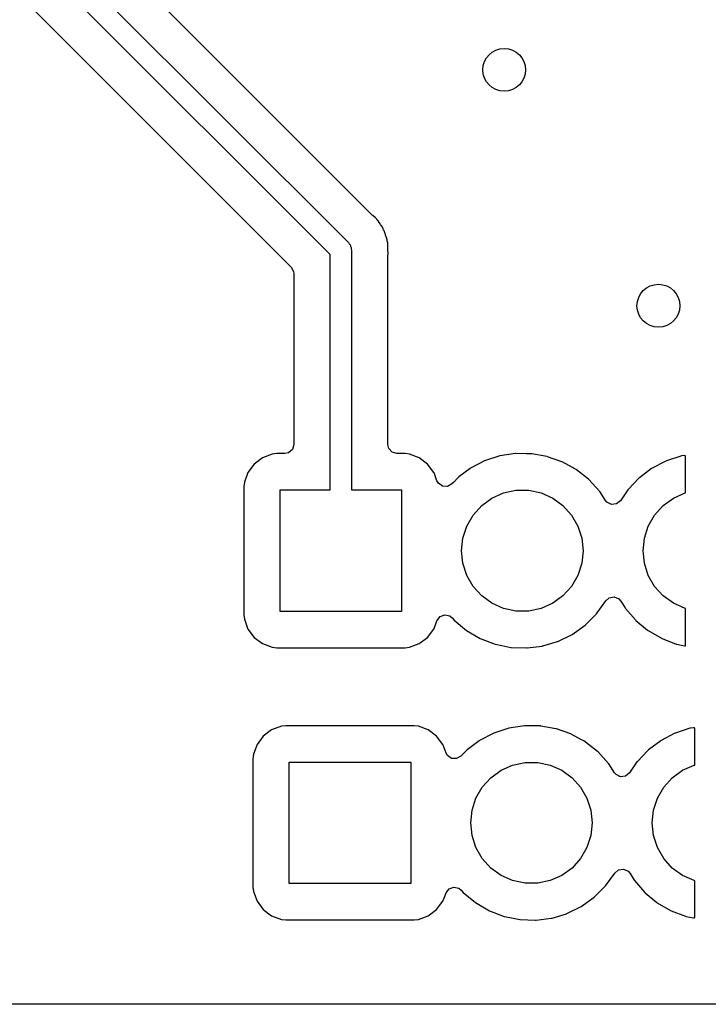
# Model space of a CAD drawing. Extents: x 2.72 to 6.23, y -5.23 to -2.47.
# Tile 6 of 18: x 5.43 to 5.81, y -5.23 to -4.69. Entities that reach past the tile are written whole.
import ezdxf

# ---------------------------------------------------------------- set-up
doc = ezdxf.new("R2010")
doc.units = 0
doc.header["$MEASUREMENT"] = 0
doc.layers.add('BLACK', color=7, linetype='CONTINUOUS')

msp = doc.modelspace()

# ---------------------------------------------------------------- linework, layer by layer
at = {"layer": 'BLACK', "linetype": 'CONTINUOUS'}
for p, q in [((5.6273, -4.79501), (5.47801, -4.64571)), ((5.45654, -4.65255), (5.61418, -4.81019)), ((5.60409, -4.81682), (5.44645, -4.65918)), ((5.43333, -4.67436), (5.58262, -4.82366)), ((5.62765, -4.79532), (5.6273, -4.79501)), ((5.62905, -4.79648), (5.62765, -4.79532)), ((5.62923, -4.79673), (5.62905, -4.79648)), ((5.62955, -4.79717), (5.62923, -4.79673)), ((5.63005, -4.79776), (5.62955, -4.79717)), ((5.63065, -4.79835), (5.63005, -4.79776)), ((5.63081, -4.79862), (5.63065, -4.79835)), ((5.63157, -4.79992), (5.63081, -4.79862)), ((5.63081, -4.79862), (5.63081, -4.79862)), ((5.63183, -4.80031), (5.63157, -4.79992)), ((5.6329, -4.80178), (5.63183, -4.80031)), ((5.63321, -4.80257), (5.6329, -4.80178)), ((5.63355, -4.80327), (5.63321, -4.80257)), ((5.63398, -4.80399), (5.63355, -4.80327)), ((5.63407, -4.80429), (5.63398, -4.80399)), ((5.63449, -4.80574), (5.63407, -4.80429)), ((5.63407, -4.80429), (5.63407, -4.80429)), ((5.63464, -4.80618), (5.63449, -4.80574)), ((5.63531, -4.80787), (5.63464, -4.80618)), ((5.61418, -4.81019), (5.61456, -4.81087)), ((5.61456, -4.81087), (5.61511, -4.81142)), ((5.61511, -4.81142), (5.61532, -4.81217)), ((5.61532, -4.81217), (5.6157, -4.81284)), ((5.6157, -4.81284), (5.6157, -4.81362)), ((5.63535, -4.80818), (5.63531, -4.80787)), ((5.63542, -4.80871), (5.63535, -4.80818)), ((5.63535, -4.80818), (5.63535, -4.80818)), ((5.63557, -4.80947), (5.63542, -4.80871)), ((5.63581, -4.81028), (5.63557, -4.80947)), ((5.63582, -4.81059), (5.63581, -4.81028)), ((5.63587, -4.8121), (5.63582, -4.81059)), ((5.6359, -4.81257), (5.63587, -4.8121)), ((5.63593, -4.81274), (5.6359, -4.81257)), ((5.63593, -4.81388), (5.63593, -4.81274)), ((5.60409, -4.94654), (5.60409, -4.81682)), ((5.6157, -4.81362), (5.61591, -4.81437)), ((5.61591, -4.81437), (5.61591, -4.94654)), ((5.63593, -4.81404), (5.63593, -4.81388)), ((5.636, -4.81645), (5.63593, -4.81404)), ((5.63593, -4.8176), (5.63595, -4.81713)), ((5.63593, -4.92156), (5.63593, -4.8176)), ((5.63595, -4.81713), (5.63602, -4.81683)), ((5.63602, -4.81683), (5.636, -4.81645)), ((5.58262, -4.82366), (5.58396, -4.82611)), ((5.58396, -4.82611), (5.58407, -4.82716)), ((5.58407, -4.82716), (5.58407, -4.92156)), ((5.57219, -4.92678), (5.56682, -4.92879)), ((5.57464, -4.92652), (5.57219, -4.92678)), ((5.57911, -4.92652), (5.57464, -4.92652)), ((5.58117, -4.92607), (5.57911, -4.92652)), ((5.58329, -4.92424), (5.58117, -4.92607)), ((5.58407, -4.92156), (5.58329, -4.92424)), ((5.63637, -4.92362), (5.63593, -4.92156)), ((5.6382, -4.92573), (5.63637, -4.92362)), ((5.64089, -4.92652), (5.6382, -4.92573)), ((5.64536, -4.92652), (5.64089, -4.92652)), ((5.64781, -4.92678), (5.64536, -4.92652)), ((5.65318, -4.92879), (5.64781, -4.92678)), ((5.70626, -4.92646), (5.69756, -4.92779)), ((5.70646, -4.92647), (5.70626, -4.92646)), ((5.71214, -4.92654), (5.70646, -4.92647)), ((5.70646, -4.92647), (5.70646, -4.92647)), ((5.71505, -4.92657), (5.71214, -4.92654)), ((5.71525, -4.92661), (5.71505, -4.92657)), ((5.72351, -4.92808), (5.71525, -4.92661)), ((5.71525, -4.92661), (5.71525, -4.92661)), ((5.56223, -4.93223), (5.55879, -4.93682)), ((5.56682, -4.92879), (5.56223, -4.93223)), ((5.65777, -4.93223), (5.65318, -4.92879)), ((5.66121, -4.93682), (5.65777, -4.93223)), ((5.6892, -4.93053), (5.6814, -4.93459)), ((5.69756, -4.92779), (5.6892, -4.93053)), ((5.72371, -4.92811), (5.72351, -4.92808)), ((5.72351, -4.92808), (5.72351, -4.92808)), ((5.7239, -4.92818), (5.72371, -4.92811)), ((5.73181, -4.93098), (5.7239, -4.92818)), ((5.7239, -4.92818), (5.7239, -4.92818)), ((5.732, -4.93105), (5.73181, -4.93098)), ((5.73181, -4.93098), (5.73181, -4.93098)), ((5.73757, -4.93412), (5.732, -4.93105)), ((5.78903, -4.93064), (5.78159, -4.93451)), ((5.7894, -4.93048), (5.78903, -4.93064)), ((5.79737, -4.92788), (5.7894, -4.93048)), ((5.79777, -4.92778), (5.79737, -4.92788)), ((5.79928, -4.92755), (5.79777, -4.92778)), ((5.79985, -4.92763), (5.79928, -4.92755)), ((5.8, -4.92815), (5.79985, -4.92763)), ((5.8, -4.9481), (5.8, -4.92815)), ((5.55879, -4.93682), (5.55678, -4.94219)), ((5.66133, -4.93715), (5.66121, -4.93682)), ((5.66296, -4.94151), (5.66133, -4.93715)), ((5.68124, -4.93471), (5.67506, -4.93935)), ((5.6814, -4.93459), (5.68124, -4.93471)), ((5.68124, -4.93471), (5.68124, -4.93471)), ((5.73827, -4.93451), (5.73757, -4.93412)), ((5.7397, -4.9353), (5.73827, -4.93451)), ((5.73986, -4.93543), (5.7397, -4.9353)), ((5.74644, -4.94062), (5.73986, -4.93543)), ((5.73986, -4.93543), (5.73986, -4.93543)), ((5.78125, -4.93473), (5.77454, -4.93976)), ((5.78159, -4.93451), (5.78125, -4.93473)), ((5.55678, -4.94219), (5.55652, -4.94464)), ((5.6637, -4.94283), (5.66296, -4.94151)), ((5.66598, -4.94445), (5.6637, -4.94283)), ((5.67119, -4.94319), (5.66877, -4.94459)), ((5.67215, -4.94219), (5.67119, -4.94319)), ((5.67437, -4.93987), (5.67215, -4.94219)), ((5.67506, -4.93935), (5.67437, -4.93987)), ((5.7466, -4.94075), (5.74644, -4.94062)), ((5.74644, -4.94062), (5.74644, -4.94062)), ((5.75252, -4.94726), (5.7466, -4.94075)), ((5.77424, -4.94003), (5.76845, -4.94609)), ((5.77454, -4.93976), (5.77424, -4.94003)), ((5.55652, -4.94464), (5.55652, -5.01536)), ((5.57654, -5.01346), (5.57654, -4.94654)), ((5.57654, -4.94654), (5.60409, -4.94654)), ((5.61591, -4.94654), (5.64346, -4.94654)), ((5.64346, -4.94654), (5.64346, -5.01346)), ((5.66877, -4.94459), (5.66598, -4.94445)), ((5.69327, -4.95102), (5.69966, -4.94817)), ((5.69966, -4.94817), (5.7065, -4.94672)), ((5.7065, -4.94672), (5.7135, -4.94672)), ((5.7135, -4.94672), (5.72034, -4.94817)), ((5.72034, -4.94817), (5.72673, -4.95102)), ((5.75263, -4.94743), (5.75252, -4.94726)), ((5.75581, -4.95234), (5.75263, -4.94743)), ((5.75263, -4.94743), (5.75263, -4.94743)), ((5.76819, -4.94641), (5.76407, -4.95244)), ((5.76845, -4.94609), (5.76819, -4.94641)), ((5.79327, -4.95102), (5.79966, -4.94817)), ((5.79966, -4.94817), (5.8, -4.9481)), ((5.68761, -4.95513), (5.69327, -4.95102)), ((5.72673, -4.95102), (5.73239, -4.95513)), ((5.75663, -4.95331), (5.75581, -4.95234)), ((5.75914, -4.95454), (5.75663, -4.95331)), ((5.76407, -4.95244), (5.76191, -4.95422)), ((5.78761, -4.95513), (5.79327, -4.95102)), ((5.68293, -4.96033), (5.68761, -4.95513)), ((5.73239, -4.95513), (5.73707, -4.96033)), ((5.76191, -4.95422), (5.75914, -4.95454)), ((5.78293, -4.96033), (5.78761, -4.95513)), ((5.67943, -4.96639), (5.68293, -4.96033)), ((5.73707, -4.96033), (5.74057, -4.96639)), ((5.77943, -4.96639), (5.78293, -4.96033)), ((5.67727, -4.97304), (5.67943, -4.96639)), ((5.74057, -4.96639), (5.74273, -4.97304)), ((5.77727, -4.97304), (5.77943, -4.96639)), ((5.67654, -4.98), (5.67727, -4.97304)), ((5.74273, -4.97304), (5.74346, -4.98)), ((5.77654, -4.98), (5.77727, -4.97304)), ((5.67727, -4.98696), (5.67654, -4.98)), ((5.74346, -4.98), (5.74273, -4.98696)), ((5.77727, -4.98696), (5.77654, -4.98)), ((5.67943, -4.99361), (5.67727, -4.98696)), ((5.74273, -4.98696), (5.74057, -4.99361)), ((5.77943, -4.99361), (5.77727, -4.98696)), ((5.68293, -4.99967), (5.67943, -4.99361)), ((5.74057, -4.99361), (5.73707, -4.99967)), ((5.78293, -4.99967), (5.77943, -4.99361)), ((5.68761, -5.00487), (5.68293, -4.99967)), ((5.73707, -4.99967), (5.73239, -5.00487)), ((5.78761, -5.00487), (5.78293, -4.99967)), ((5.69327, -5.00898), (5.68761, -5.00487)), ((5.73239, -5.00487), (5.72673, -5.00898)), ((5.7513, -5.01418), (5.756, -5.00764)), ((5.756, -5.00764), (5.75605, -5.00767)), ((5.75605, -5.00767), (5.75791, -5.00596)), ((5.75791, -5.00596), (5.76067, -5.00548)), ((5.76067, -5.00548), (5.76324, -5.00656)), ((5.76324, -5.00656), (5.76434, -5.00782)), ((5.76434, -5.00782), (5.7666, -5.01151)), ((5.79327, -5.00898), (5.78761, -5.00487)), ((5.64346, -5.01346), (5.57654, -5.01346)), ((5.69966, -5.01183), (5.69327, -5.00898)), ((5.7065, -5.01328), (5.69966, -5.01183)), ((5.7135, -5.01328), (5.7065, -5.01328)), ((5.72034, -5.01183), (5.7135, -5.01328)), ((5.72673, -5.00898), (5.72034, -5.01183)), ((5.7666, -5.01151), (5.76684, -5.01184)), ((5.76684, -5.01184), (5.77233, -5.01818)), ((5.79966, -5.01183), (5.79327, -5.00898)), ((5.8, -5.0119), (5.79966, -5.01183)), ((5.8, -5.03193), (5.8, -5.0119)), ((5.55652, -5.01536), (5.55678, -5.01781)), ((5.55678, -5.01781), (5.55879, -5.02318)), ((5.66208, -5.02085), (5.66294, -5.01856)), ((5.66294, -5.01856), (5.66462, -5.01632)), ((5.66462, -5.01632), (5.66724, -5.01535)), ((5.66724, -5.01535), (5.66997, -5.01595)), ((5.66997, -5.01595), (5.67133, -5.01705)), ((5.67133, -5.01705), (5.67245, -5.01834)), ((5.67245, -5.01834), (5.67922, -5.02396)), ((5.74536, -5.02028), (5.7503, -5.01535)), ((5.7503, -5.01535), (5.75087, -5.01478)), ((5.75087, -5.01478), (5.7513, -5.01418)), ((5.77233, -5.01818), (5.77262, -5.01846)), ((5.77262, -5.01846), (5.77907, -5.02382)), ((5.55879, -5.02318), (5.56223, -5.02777)), ((5.65777, -5.02777), (5.66121, -5.02318)), ((5.66121, -5.02318), (5.66208, -5.02085)), ((5.67922, -5.02396), (5.68681, -5.0284)), ((5.73748, -5.0261), (5.74464, -5.02099)), ((5.74464, -5.02099), (5.74536, -5.02028)), ((5.77907, -5.02382), (5.7794, -5.02405)), ((5.7794, -5.02405), (5.78664, -5.02828)), ((5.56223, -5.02777), (5.56682, -5.03121)), ((5.65318, -5.03121), (5.65777, -5.02777)), ((5.68681, -5.0284), (5.69503, -5.03154)), ((5.72135, -5.03244), (5.72939, -5.03003)), ((5.72939, -5.03003), (5.72958, -5.02997)), ((5.72939, -5.03003), (5.72939, -5.03003)), ((5.72958, -5.02997), (5.73748, -5.0261)), ((5.78664, -5.02828), (5.78701, -5.02845)), ((5.78701, -5.02845), (5.79484, -5.03144)), ((5.56682, -5.03121), (5.57219, -5.03322)), ((5.57219, -5.03322), (5.57464, -5.03348)), ((5.57464, -5.03348), (5.64536, -5.03348)), ((5.64536, -5.03348), (5.64781, -5.03322)), ((5.64781, -5.03322), (5.65318, -5.03121)), ((5.69503, -5.03154), (5.69523, -5.03158)), ((5.69523, -5.03158), (5.69523, -5.03158)), ((5.69523, -5.03158), (5.69878, -5.0323)), ((5.69878, -5.0323), (5.70365, -5.03329)), ((5.70365, -5.03329), (5.70385, -5.0333)), ((5.70385, -5.0333), (5.70385, -5.0333)), ((5.70385, -5.0333), (5.71223, -5.0336)), ((5.71223, -5.0336), (5.71223, -5.0336)), ((5.71223, -5.0336), (5.71243, -5.03361)), ((5.71243, -5.03361), (5.71264, -5.03359)), ((5.71264, -5.03359), (5.72096, -5.03252)), ((5.71264, -5.03359), (5.71264, -5.03359)), ((5.72096, -5.03252), (5.72116, -5.03249)), ((5.72096, -5.03252), (5.72096, -5.03252)), ((5.72116, -5.03249), (5.72135, -5.03244)), ((5.79484, -5.03144), (5.79523, -5.03156)), ((5.79523, -5.03156), (5.7993, -5.03239)), ((5.7993, -5.03239), (5.79985, -5.03234)), ((5.79985, -5.03234), (5.8, -5.03193)), ((5.57182, -5.07879), (5.56723, -5.08223)), ((5.57719, -5.07678), (5.57182, -5.07879)), ((5.57964, -5.07652), (5.57719, -5.07678)), ((5.65036, -5.07652), (5.57964, -5.07652)), ((5.65281, -5.07678), (5.65036, -5.07652)), ((5.65818, -5.07879), (5.65281, -5.07678)), ((5.66277, -5.08223), (5.65818, -5.07879)), ((5.70256, -5.07779), (5.6942, -5.08053)), ((5.71126, -5.07646), (5.70256, -5.07779)), ((5.71146, -5.07647), (5.71126, -5.07646)), ((5.71714, -5.07654), (5.71146, -5.07647)), ((5.71146, -5.07647), (5.71146, -5.07647)), ((5.72005, -5.07657), (5.71714, -5.07654)), ((5.72025, -5.07661), (5.72005, -5.07657)), ((5.72851, -5.07808), (5.72025, -5.07661)), ((5.72025, -5.07661), (5.72025, -5.07661)), ((5.72871, -5.07811), (5.72851, -5.07808)), ((5.72851, -5.07808), (5.72851, -5.07808)), ((5.7289, -5.07818), (5.72871, -5.07811)), ((5.73681, -5.08098), (5.7289, -5.07818)), ((5.7289, -5.07818), (5.7289, -5.07818)), ((5.80237, -5.07788), (5.7944, -5.08048)), ((5.80277, -5.07778), (5.80237, -5.07788)), ((5.80428, -5.07755), (5.80277, -5.07778)), ((5.80485, -5.07763), (5.80428, -5.07755)), ((5.805, -5.07815), (5.80485, -5.07763)), ((5.805, -5.0981), (5.805, -5.07815)), ((5.56723, -5.08223), (5.56379, -5.08682)), ((5.66621, -5.08682), (5.66277, -5.08223)), ((5.6942, -5.08053), (5.6864, -5.08459)), ((5.737, -5.08105), (5.73681, -5.08098)), ((5.73681, -5.08098), (5.73681, -5.08098)), ((5.74264, -5.08416), (5.737, -5.08105)), ((5.7439, -5.08486), (5.74264, -5.08416)), ((5.79403, -5.08064), (5.78659, -5.08451)), ((5.7944, -5.08048), (5.79403, -5.08064)), ((5.56379, -5.08682), (5.56178, -5.09219)), ((5.66633, -5.08715), (5.66621, -5.08682)), ((5.66796, -5.09151), (5.66633, -5.08715)), ((5.68624, -5.08471), (5.67953, -5.08975)), ((5.6864, -5.08459), (5.68624, -5.08471)), ((5.68624, -5.08471), (5.68624, -5.08471)), ((5.7447, -5.0853), (5.7439, -5.08486)), ((5.74486, -5.08543), (5.7447, -5.0853)), ((5.75144, -5.09062), (5.74486, -5.08543)), ((5.74486, -5.08543), (5.74486, -5.08543)), ((5.78625, -5.08473), (5.77954, -5.08976)), ((5.78659, -5.08451), (5.78625, -5.08473)), ((5.56178, -5.09219), (5.56152, -5.09464)), ((5.56152, -5.09464), (5.56152, -5.16536)), ((5.6687, -5.09283), (5.66796, -5.09151)), ((5.67098, -5.09445), (5.6687, -5.09283)), ((5.67377, -5.09459), (5.67098, -5.09445)), ((5.67619, -5.09319), (5.67377, -5.09459)), ((5.67715, -5.09219), (5.67619, -5.09319)), ((5.67937, -5.08987), (5.67715, -5.09219)), ((5.67953, -5.08975), (5.67937, -5.08987)), ((5.7516, -5.09075), (5.75144, -5.09062)), ((5.75144, -5.09062), (5.75144, -5.09062)), ((5.75752, -5.09725), (5.7516, -5.09075)), ((5.77924, -5.09003), (5.77345, -5.09609)), ((5.77954, -5.08976), (5.77924, -5.09003)), ((5.58154, -5.16346), (5.58154, -5.09654)), ((5.58154, -5.09654), (5.64846, -5.09654)), ((5.64846, -5.09654), (5.64846, -5.16346)), ((5.69827, -5.10102), (5.70466, -5.09817)), ((5.70466, -5.09817), (5.7115, -5.09672)), ((5.7115, -5.09672), (5.7185, -5.09672)), ((5.7185, -5.09672), (5.72534, -5.09817)), ((5.72534, -5.09817), (5.73173, -5.10102)), ((5.75763, -5.09743), (5.75752, -5.09725)), ((5.76081, -5.10234), (5.75763, -5.09743)), ((5.75763, -5.09743), (5.75763, -5.09743)), ((5.77319, -5.09641), (5.76907, -5.10244)), ((5.77345, -5.09609), (5.77319, -5.09641)), ((5.79827, -5.10102), (5.80466, -5.09817)), ((5.80466, -5.09817), (5.805, -5.0981)), ((5.68793, -5.11033), (5.69261, -5.10513)), ((5.69261, -5.10513), (5.69827, -5.10102)), ((5.73173, -5.10102), (5.73739, -5.10513)), ((5.73739, -5.10513), (5.74207, -5.11033)), ((5.76163, -5.10331), (5.76081, -5.10234)), ((5.76414, -5.10454), (5.76163, -5.10331)), ((5.76691, -5.10422), (5.76414, -5.10454)), ((5.76907, -5.10244), (5.76691, -5.10422)), ((5.78793, -5.11033), (5.79261, -5.10513)), ((5.79261, -5.10513), (5.79827, -5.10102)), ((5.68443, -5.11639), (5.68793, -5.11033)), ((5.74207, -5.11033), (5.74557, -5.11639)), ((5.78443, -5.11639), (5.78793, -5.11033)), ((5.68227, -5.12304), (5.68443, -5.11639)), ((5.74557, -5.11639), (5.74773, -5.12304)), ((5.78227, -5.12304), (5.78443, -5.11639)), ((5.68154, -5.13), (5.68227, -5.12304)), ((5.74773, -5.12304), (5.74846, -5.13)), ((5.78154, -5.13), (5.78227, -5.12304)), ((5.68227, -5.13696), (5.68154, -5.13)), ((5.74846, -5.13), (5.74773, -5.13696)), ((5.78227, -5.13696), (5.78154, -5.13)), ((5.68443, -5.14361), (5.68227, -5.13696)), ((5.74773, -5.13696), (5.74557, -5.14361)), ((5.78443, -5.14361), (5.78227, -5.13696)), ((5.68793, -5.14967), (5.68443, -5.14361)), ((5.74557, -5.14361), (5.74207, -5.14967)), ((5.78793, -5.14967), (5.78443, -5.14361)), ((5.69261, -5.15487), (5.68793, -5.14967)), ((5.74207, -5.14967), (5.73739, -5.15487)), ((5.79261, -5.15487), (5.78793, -5.14967)), ((5.69827, -5.15898), (5.69261, -5.15487)), ((5.70466, -5.16183), (5.69827, -5.15898)), ((5.73173, -5.15898), (5.72534, -5.16183)), ((5.73739, -5.15487), (5.73173, -5.15898)), ((5.75587, -5.16478), (5.761, -5.15764)), ((5.761, -5.15764), (5.76105, -5.15767)), ((5.76105, -5.15767), (5.76291, -5.15596)), ((5.76291, -5.15596), (5.76567, -5.15548)), ((5.76567, -5.15548), (5.76824, -5.15656)), ((5.76824, -5.15656), (5.76934, -5.15782)), ((5.76934, -5.15782), (5.7716, -5.16151)), ((5.79827, -5.15898), (5.79261, -5.15487)), ((5.80466, -5.16183), (5.79827, -5.15898)), ((5.56152, -5.16536), (5.56178, -5.16781)), ((5.64846, -5.16346), (5.58154, -5.16346)), ((5.66962, -5.16632), (5.67224, -5.16535)), ((5.67224, -5.16535), (5.67497, -5.16595)), ((5.7115, -5.16328), (5.70466, -5.16183)), ((5.7185, -5.16328), (5.7115, -5.16328)), ((5.72534, -5.16183), (5.7185, -5.16328)), ((5.74964, -5.17099), (5.75587, -5.16478)), ((5.7716, -5.16151), (5.77184, -5.16184)), ((5.77184, -5.16184), (5.77733, -5.16818)), ((5.805, -5.1619), (5.80466, -5.16183)), ((5.805, -5.18193), (5.805, -5.1619)), ((5.56178, -5.16781), (5.56379, -5.17318)), ((5.66621, -5.17318), (5.66708, -5.17085)), ((5.66708, -5.17085), (5.66794, -5.16856)), ((5.66794, -5.16856), (5.66962, -5.16632)), ((5.67497, -5.16595), (5.67633, -5.16705)), ((5.67633, -5.16705), (5.67745, -5.16834)), ((5.67745, -5.16834), (5.68422, -5.17396)), ((5.74248, -5.1761), (5.74964, -5.17099)), ((5.77733, -5.16818), (5.77762, -5.16846)), ((5.77762, -5.16846), (5.78407, -5.17382)), ((5.56379, -5.17318), (5.56723, -5.17777)), ((5.66277, -5.17777), (5.66621, -5.17318)), ((5.68422, -5.17396), (5.69181, -5.1784)), ((5.73458, -5.17997), (5.74248, -5.1761)), ((5.78407, -5.17382), (5.7844, -5.17405)), ((5.7844, -5.17405), (5.79164, -5.17828)), ((5.56723, -5.17777), (5.57182, -5.18121)), ((5.57182, -5.18121), (5.57719, -5.18322)), ((5.65281, -5.18322), (5.65818, -5.18121)), ((5.65818, -5.18121), (5.66277, -5.17777)), ((5.69181, -5.1784), (5.70003, -5.18154)), ((5.70003, -5.18154), (5.70023, -5.18158)), ((5.70023, -5.18158), (5.70023, -5.18158)), ((5.70023, -5.18158), (5.70397, -5.18234)), ((5.72635, -5.18244), (5.73439, -5.18003)), ((5.73439, -5.18003), (5.73458, -5.17997)), ((5.73439, -5.18003), (5.73439, -5.18003)), ((5.79164, -5.17828), (5.79201, -5.17845)), ((5.79201, -5.17845), (5.79984, -5.18145)), ((5.79984, -5.18145), (5.80023, -5.18156)), ((5.80023, -5.18156), (5.8043, -5.18239)), ((5.80485, -5.18234), (5.805, -5.18193)), ((5.57719, -5.18322), (5.57964, -5.18348)), ((5.57964, -5.18348), (5.65036, -5.18348)), ((5.65036, -5.18348), (5.65281, -5.18322)), ((5.70397, -5.18234), (5.70865, -5.18329)), ((5.70865, -5.18329), (5.70885, -5.1833)), ((5.70885, -5.1833), (5.70885, -5.1833)), ((5.70885, -5.1833), (5.71723, -5.1836)), ((5.71723, -5.1836), (5.71723, -5.1836)), ((5.71723, -5.1836), (5.71743, -5.18361)), ((5.71743, -5.18361), (5.71764, -5.18359)), ((5.71764, -5.18359), (5.72596, -5.18252)), ((5.71764, -5.18359), (5.71764, -5.18359)), ((5.72596, -5.18252), (5.72616, -5.18249)), ((5.72596, -5.18252), (5.72596, -5.18252)), ((5.72616, -5.18249), (5.72635, -5.18244)), ((5.8043, -5.18239), (5.80485, -5.18234)), ((6.01537, -5.22998), (2.93463, -5.22998))]:
    msp.add_line(p, q, dxfattribs=at)
at = {"layer": 'BLACK'}
for centre in [(5.7, -4.715), (5.785, -4.845)]:
    msp.add_circle(centre, 0.01181, dxfattribs=at)

doc.saveas('drawing.dxf')
